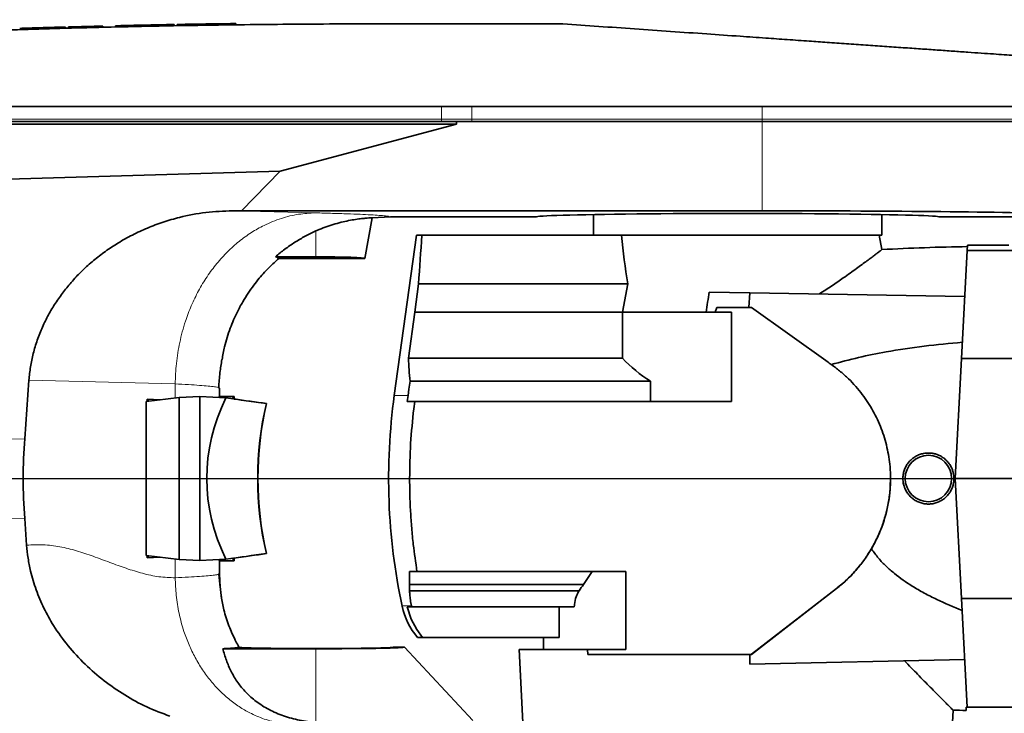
# Model space of a CAD drawing. Header units: millimetres. Extents: x 0 to 14900, y 0 to 10500.
# Tile 41 of 46: x 12458 to 12861, y 6148 to 6431. Entities that reach past the tile are written whole.
import ezdxf

# ---------------------------------------------------------------- set-up
doc = ezdxf.new("R2010")
doc.units = ezdxf.units.MM
doc.header["$LTSCALE"] = 25
doc.layers.add('THICK_LINE', color=7, linetype='Continuous')
doc.styles.add('SLDTEXTSTYLE0', font='TXT', dxfattribs={"width": 0.605})
doc.dimstyles.new('SLDDIMSTYLE1', dxfattribs={"dimtxt": 87.5, "dimasz": 87.5, "dimexe": 0, "dimexo": 0.0625, "dimgap": 21.875, "dimtad": 1, "dimdec": 4, "dimlfac": 25, "dimzin": 12, "dimdsep": 46, "dimtxsty": 'SLDTEXTSTYLE0', "dimsah": 1, "dimcen": 0.09, "dimadec": 1, "dimazin": 3, "dimtfac": 1, "dimtofl": 0, "dimtmove": 0, "dimatfit": 3, "dimfxl": 1, "dimfrac": 2, "dimtolj": 1, "dimtzin": 12, "dimarcsym": 0})
doc.dimstyles.new('SLDDIMSTYLE2', dxfattribs={"dimtxt": 87.5, "dimasz": 87.5, "dimexe": 0, "dimexo": 0.0625, "dimgap": 21.875, "dimtad": 1, "dimdec": 1, "dimrnd": 1e-09, "dimzin": 12, "dimdsep": 46, "dimtxsty": 'SLDTEXTSTYLE0', "dimsah": 1, "dimcen": 0, "dimadec": 0, "dimazin": 3, "dimtfac": 1, "dimtofl": 0, "dimtmove": 0, "dimatfit": 3, "dimfxl": 1, "dimfrac": 2, "dimtolj": 1, "dimtzin": 12, "dimarcsym": 0})

# ---------------------------------------------------------------- blocks, each defined once
blk = doc.blocks.new('_D_6')
at = {"layer": 'THICK_LINE'}
for p, q in [((13956.03, 6243.72), (14267.68, 6243.72)), ((7967.86, 5719.82), (7660.95, 5665.71))]:
    blk.add_line(p, q, dxfattribs=at)
blk.add_arc((10939.03, 6243.72), 3291.15, 190, 0, dxfattribs=at)
for points in [[(14230.18, 6243.72), (14216.52, 6156.4), (14241.52, 6156.06)], [(7697.88, 5672.22), (7701.93, 5583.92), (7726.49, 5588.59)]]:
    blk.add_solid(points, dxfattribs=at)
at = {"layer": 'THICK_LINE', "insert": (11092.19, 3066.62), "char_height": 87.5, "attachment_point": 1, "rotation": 5, "style": 'SLDTEXTSTYLE0'}
blk.add_mtext('170°', dxfattribs=at)
blk = doc.blocks.new('_D_7')
at = {"layer": 'THICK_LINE'}
for p, q in [((7967.86, 6767.62), (7660.95, 6821.74)), ((13956.03, 6243.72), (14267.68, 6243.72))]:
    blk.add_line(p, q, dxfattribs=at)
blk.add_arc((10939.03, 6243.72), 3291.15, 0, 170, dxfattribs=at)
for points in [[(7697.88, 6815.22), (7726.49, 6898.85), (7701.93, 6903.52)], [(14230.18, 6243.72), (14241.52, 6331.38), (14216.52, 6331.05)]]:
    blk.add_solid(points, dxfattribs=at)
at = {"layer": 'THICK_LINE', "insert": (11111.85, 9645.55), "char_height": 87.5, "attachment_point": 1, "rotation": 355, "style": 'SLDTEXTSTYLE0'}
blk.add_mtext('170°', dxfattribs=at)
blk = doc.blocks.new('_D_8')
at = {"layer": 'THICK_LINE'}
blk.add_line((13021.67, 8356.94), (10939.03, 6243.72), dxfattribs=at)
blk.add_solid([(13021.67, 8356.94), (12951.35, 8303.4), (12969.15, 8285.85)], dxfattribs=at)
at = {"layer": 'THICK_LINE', "insert": (11774.71, 7252.26), "char_height": 87.5, "attachment_point": 1, "rotation": 45.4176, "style": 'SLDTEXTSTYLE0'}
blk.add_mtext('R2967', dxfattribs=at)

msp = doc.modelspace()

# ---------------------------------------------------------------- linework, layer by layer
at = {"color": 7, "linetype": 'Continuous', "lineweight": 35}
for p, q in [((12460.4887825, 6427.9657552), (12460.4887825, 6427.4657552)), ((12461.4164299, 6427.9947231), (12462.0261234, 6428.0136118)), ((12461.4164299, 6427.9947231), (12461.4164299, 6427.4947231)), ((12462.0261234, 6428.0147566), (12462.0261234, 6427.5170888)), ((12476.5611234, 6428.4411579), (12472.6281234, 6428.3300202)), ((12476.5611234, 6428.4411579), (12476.5611234, 6427.9411579)), ((12477.8151234, 6428.4758853), (12477.8151234, 6427.9758853)), ((12491.7801234, 6428.8394959), (12491.7801234, 6428.3394959)), ((12497.0241234, 6428.9650758), (12497.0241234, 6428.4650758)), ((12505.6114571, 6429.1577991), (12506.0497897, 6429.1672062)), ((12505.6114571, 6429.1577991), (12505.6114571, 6428.6577991)), ((12506.0497897, 6429.1672062), (12506.0497897, 6428.6672062)), ((12514.6371234, 6429.3430686), (12514.6371234, 6428.8430686)), ((12521.0211234, 6429.4634135), (12521.0211234, 6428.9634135)), ((12522.2751234, 6429.4860111), (12522.2751234, 6428.9860111)), ((12528.6591234, 6429.5957506), (12528.6591234, 6429.0957506)), ((12537.2464571, 6429.7293849), (12537.6847897, 6429.735776)), ((12537.2464571, 6429.7293849), (12537.2464571, 6429.2293849)), ((12537.6847897, 6429.735776), (12537.6847897, 6429.235776)), ((12546.2721234, 6429.8525558), (12546.2721234, 6429.3525558)), ((12680.0250435, 6429.7214609), (12604.5283748, 6429.7214609)), ((12630.3421075, 6389.7214609), (12310.4865204, 6389.7214609)), ((12310.4865204, 6388.7214609), (12636.5283748, 6388.7214609)), ((12636.5283748, 6388.7214609), (12564.4192251, 6369.5140921)), ((12636.5283748, 6389.7214609), (12630.3421075, 6389.7214609)), ((12636.5283748, 6389.7214609), (12636.5283748, 6388.7214609)), ((12642.7629212, 6389.7214609), (12636.5283748, 6389.7214609)), ((12761.5283748, 6389.7214609), (12642.7629212, 6389.7214609)), ((12906.5283748, 6389.7214609), (12761.5283748, 6389.7214609)), ((12564.4192251, 6369.5140921), (12308.9386475, 6361.9967701)), ((12564.4192251, 6369.5140921), (12548.5096387, 6353.2524453)), ((12548.5096387, 6353.2524453), (12544.9590228, 6353.2453536)), ((12761.5283748, 6353.2524453), (12548.5096387, 6353.2524453)), ((12692.5283748, 6351.7280068), (12692.5283748, 6343.2214609)), ((12810.5283748, 6343.2214609), (12810.5283748, 6351.7280068)), ((12599.0283748, 6333.7214609), (12601.9535665, 6350.3110476)), ((12601.9535674, 6350.3110473), (12609.5218176, 6350.7214609)), ((12609.5218176, 6350.7214609), (12669.0283748, 6350.7214609)), ((12834.0283748, 6350.7214609), (12906.5283748, 6350.7214609)), ((12620.0727074, 6343.2214609), (12611.0511016, 6277.7212752)), ((12622.3733952, 6343.2214609), (12620.0727074, 6343.2214609)), ((12702.6596857, 6343.2214609), (12622.3733952, 6343.2214609)), ((12810.5283748, 6343.2214609), (12702.6596857, 6343.2214609)), ((12810.4732996, 6337.3625258), (12809.4402113, 6343.2214609)), ((12845.5333177, 6339.2214609), (12845.4208655, 6337.0757454)), ((12862.4925398, 6339.2214609), (12845.5333177, 6339.2214609)), ((12845.4208655, 6337.0757454), (12843.1039532, 6292.8664257)), ((12875.5283748, 6337.0757454), (12845.4208655, 6337.0757454)), ((12579.0283748, 6334.4242034), (12562.3982733, 6334.4242034)), ((12563.7988626, 6333.7214609), (12599.0283748, 6333.7214609)), ((12619.4796027, 6311.7214609), (12621.0033113, 6323.3883653)), ((12621.0033113, 6323.3883653), (12706.6239547, 6323.3883653)), ((12704.393457, 6311.7214609), (12706.6239547, 6323.3883653)), ((12739.8560191, 6320.0124779), (12756.5283748, 6319.7214609)), ((12756.099085, 6313.7220007), (12756.5283748, 6319.7214609)), ((12844.4309544, 6318.1871156), (12756.5283748, 6319.7214609)), ((12616.8552506, 6292.9582773), (12619.4796027, 6311.7214609)), ((12619.4796027, 6311.7214609), (12704.393457, 6311.7214609)), ((12704.393457, 6292.9582773), (12704.393457, 6311.7214609)), ((12738.5732521, 6311.7214609), (12704.393457, 6311.7214609)), ((12738.5732521, 6311.7214609), (12742.2469636, 6311.7214609)), ((12742.9400242, 6313.7288827), (12742.2469636, 6311.7214609)), ((12749.0283748, 6311.7214609), (12742.2469636, 6311.7214609)), ((12742.9400242, 6313.7288827), (12756.099085, 6313.7220007)), ((12749.0283748, 6311.7214609), (12749.0283748, 6275.2214794)), ((12757.1680743, 6313.7245336), (12756.099085, 6313.7220007)), ((12788.5447336, 6291.2613008), (12757.1680743, 6313.7245336)), ((12616.8552506, 6292.9582773), (12704.393457, 6292.9582773)), ((12843.1039532, 6292.8664257), (12840.5283748, 6243.7214609)), ((12875.5283748, 6292.8664257), (12843.1039532, 6292.8664257)), ((12790.2072411, 6290.0727166), (12789.8127502, 6290.3551674)), ((12461.605646, 6283.9044712), (12459.8690654, 6260.0189246)), ((12617.492916, 6283.494154), (12715.8674652, 6283.494154)), ((12715.8674652, 6283.494154), (12715.8674652, 6275.2214794)), ((12539.5283748, 6280.7107979), (12539.1536169, 6280.9160927)), ((12539.5283748, 6277.3314609), (12539.5283748, 6280.7107979)), ((12522.998277, 6276.8083328), (12509.5368792, 6275.2233399)), ((12509.5368792, 6243.7214609), (12509.5368792, 6275.2233399)), ((12510.0261916, 6276.149823), (12515.2812823, 6275.8997064)), ((12510.0261916, 6275.2809533), (12510.0261916, 6276.149823)), ((12510.0261916, 6276.149823), (12510.6461707, 6275.3539519)), ((12531.5283748, 6277.2877283), (12522.998277, 6276.8083328)), ((12522.998277, 6210.6345889), (12522.998277, 6276.8083328)), ((12531.5283748, 6277.2877283), (12531.5283748, 6210.1551935)), ((12542.189714, 6276.6885561), (12531.5283748, 6277.2877283)), ((12539.5283748, 6277.3314609), (12545.5283748, 6277.3314609)), ((12545.5283748, 6276.2326044), (12545.5283748, 6277.3314609)), ((12616.3412508, 6275.2214794), (12616.6792697, 6277.7214567)), ((12616.3412508, 6275.2214794), (12619.3901995, 6275.2214794)), ((12619.0144571, 6272.2214794), (12619.3901995, 6275.2214794)), ((12749.0283748, 6275.2214794), (12619.3901995, 6275.2214794)), ((12558.7445647, 6274.4296415), (12558.7971297, 6274.4303076)), ((12509.5368792, 6212.2195818), (12509.5368792, 6243.7214609)), ((12840.5283748, 6243.7214609), (12875.5283748, 6243.7214609)), ((12840.5283748, 6243.7214609), (12843.1039532, 6194.5764961)), ((12459.8690654, 6227.4239971), (12460.6657784, 6216.4657237)), ((12806.2390874, 6214.960358), (12806.8067609, 6215.9532269)), ((12522.998277, 6210.6345889), (12509.5368792, 6212.2195818)), ((12510.0261916, 6211.2930987), (12510.0261916, 6212.1619684)), ((12510.0261916, 6211.2930987), (12510.6461707, 6212.0889699)), ((12510.0261916, 6211.2930987), (12515.2812823, 6211.5432153)), ((12531.5283748, 6210.1551935), (12522.998277, 6210.6345889)), ((12542.189714, 6210.7543657), (12531.5283748, 6210.1551935)), ((12545.5283748, 6210.1114609), (12545.5283748, 6211.2103173)), ((12558.7445647, 6213.0132803), (12558.7971297, 6213.0126141)), ((12539.5283748, 6204.7306005), (12539.5283748, 6210.1114609)), ((12539.5283748, 6210.1114609), (12545.5283748, 6210.1114609)), ((12539.1544645, 6204.5378189), (12539.5283748, 6204.7306005)), ((12540.4177272, 6194.6884409), (12539.2419119, 6204.5223296)), ((12539.8786383, 6199.197091), (12539.2419119, 6204.5223296)), ((12539.5275187, 6204.7306005), (12539.8786383, 6199.197091)), ((12617.3261802, 6205.7214609), (12617.3261803, 6200.3881275)), ((12617.3261802, 6205.7214609), (12620.3358124, 6205.7214609)), ((12705.7545363, 6205.7214609), (12620.3358124, 6205.7214609)), ((12692.0367787, 6205.7214609), (12688.4964164, 6200.3881275)), ((12705.7545363, 6173.7214609), (12705.7545363, 6205.7214609)), ((12617.3261803, 6200.3881275), (12617.3261733, 6197.7310419)), ((12688.4964164, 6200.3881275), (12617.3261803, 6200.3881275)), ((12757.2140273, 6171.8161736), (12791.9684621, 6198.7736701)), ((12757.2140273, 6171.7238057), (12791.9684621, 6198.6877621)), ((12540.4197605, 6194.6714358), (12540.3208949, 6195.4982949)), ((12686.6409951, 6197.7310419), (12617.3261733, 6197.7310419)), ((12875.5283748, 6194.5764961), (12843.1039532, 6194.5764961)), ((12843.1039532, 6194.5764961), (12845.4285021, 6150.2214609)), ((12617.0453929, 6191.2214794), (12616.3430128, 6191.2214794)), ((12617.9690435, 6186.2214794), (12616.3430128, 6191.2214794)), ((12617.6832167, 6191.2214794), (12617.0453929, 6191.2214794)), ((12617.6832167, 6191.2214794), (12618.1197134, 6191.2214794)), ((12617.7190663, 6193.3985811), (12618.0467647, 6191.5700521)), ((12618.1197134, 6191.2214794), (12618.0467647, 6191.5700521)), ((12684.6713315, 6191.2214794), (12618.1197134, 6191.2214794)), ((12678.5352244, 6191.2214794), (12678.5352244, 6178.7214609)), ((12617.9690435, 6186.2214794), (12620.2103336, 6181.9948794)), ((12622.6472056, 6178.7214609), (12620.2103336, 6181.9948794)), ((12620.5549748, 6178.7214609), (12622.6472056, 6178.7214609)), ((12678.5352244, 6178.7214609), (12622.6472056, 6178.7214609)), ((12672.0283748, 6178.7214609), (12672.0283748, 6173.7214609)), ((12547.1723951, 6175.4160381), (12547.2588742, 6175.208393)), ((12547.2811264, 6175.1596171), (12547.5100244, 6174.6699735)), ((12615.187892, 6174.7214609), (12610.6982478, 6174.7214609)), ((12643.1633446, 6144.7214609), (12615.187892, 6174.7214609)), ((12540.9046819, 6174.0798506), (12579.0283748, 6174.0798506)), ((12662.1133647, 6173.7214609), (12663.6739299, 6143.9441028)), ((12662.1133647, 6173.7214609), (12690.1277371, 6173.7214609)), ((12690.278565, 6171.7464658), (12690.1277371, 6173.7214609)), ((12690.1277371, 6173.7214609), (12705.7545363, 6173.7214609)), ((12690.278565, 6171.7464658), (12757.2140273, 6171.8161736)), ((12756.5283748, 6171.7280462), (12756.5283748, 6171.7226458)), ((12756.5283748, 6171.7226458), (12757.2140273, 6171.7238057)), ((12756.5283748, 6171.7226458), (12756.5283748, 6167.7214609)), ((12757.2140273, 6171.7238057), (12757.2140273, 6171.8161736)), ((12844.4068522, 6169.7157025), (12756.5283748, 6167.7214609)), ((12845.0283748, 6150.2214609), (12845.4285021, 6150.2214609)), ((12845.0283748, 6148.838274), (12845.0283748, 6150.2214609)), ((12845.4285021, 6150.2214609), (12875.5283748, 6150.2214609)), ((12839.3828196, 6143.9441028), (12839.648248, 6149.0087783))]:
    msp.add_line(p, q, dxfattribs=at)
at = {"color": 8, "linetype": 'Continuous', "lineweight": 18}
for p, q in [((12472.6281234, 6428.3300202), (12472.6281234, 6427.8300202)), ((12630.368887, 6395.8954802), (12630.3464449, 6390.7214609)), ((12642.7629212, 6395.8857899), (12642.7629212, 6390.7214609)), ((12761.5283748, 6395.8800116), (12761.5283748, 6390.7214609)), ((12630.3464449, 6390.7214609), (12310.4908578, 6390.7214609)), ((12630.3464449, 6390.7214609), (12630.3421075, 6389.7214609)), ((12642.7629212, 6390.7214609), (12630.3464449, 6390.7214609)), ((12642.7629212, 6390.7214609), (12642.7629212, 6389.7214609)), ((12761.5283748, 6390.7214609), (12642.7629212, 6390.7214609)), ((12906.493454, 6390.7214609), (12761.5283748, 6390.7214609)), ((12761.5283748, 6390.7214609), (12761.5283748, 6389.7214609)), ((12761.5283748, 6389.7214609), (12761.5283748, 6353.2524453)), ((12544.9590228, 6353.2453536), (12578.7842223, 6352.4021449)), ((12579.0283748, 6345.0078186), (12579.0283748, 6334.4242034)), ((12521.4435792, 6282.4128063), (12461.605646, 6283.9044712)), ((12521.4435792, 6282.4128063), (12521.4435792, 6276.6252772)), ((12459.8690654, 6260.0189246), (12204.4089953, 6256.7745101)), ((12459.8690654, 6227.4239971), (12220.1616335, 6230.4683487)), ((12806.8067609, 6215.9532269), (12806.8067609, 6216.0408691)), ((12521.4435792, 6210.8176445), (12521.4435792, 6203.1287103)), ((12791.9684621, 6198.6877621), (12791.9684621, 6198.7736701)), ((12579.0283748, 6174.0798506), (12579.0283748, 6143.8550756))]:
    msp.add_line(p, q, dxfattribs=at)
at = {"color": 7, "linetype": 'Continuous', "lineweight": 35, "flags": 128}
for points in [[(12630.368887, 6395.8954802), (12469.6530888, 6395.9312858), (12310.5136344, 6395.972611)], [(12761.5283748, 6395.8800116), (12702.1456481, 6395.8846693), (12642.7629212, 6395.8857899)], [(12789.8127502, 6290.3551674), (12789.3759938, 6290.6672835), (12788.9603653, 6290.9642943), (12788.5447336, 6291.2613008)], [(12617.492916, 6283.494154), (12617.0316261, 6280.2214794), (12616.6792697, 6277.7214567)]]:
    msp.add_lwpolyline(points, dxfattribs=at)
at = {"color": 7, "linetype": 'Continuous', "lineweight": 35}
msp.add_circle((12829.5283748, 6243.7214609), 9.5, dxfattribs=at)
for centre, radius, start, end in [((12604.5283748, 1830.2214609), 4600, 91.6431225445, 91.7943934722), ((12604.5283748, 1830.2214609), 4600, 91.4044882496, 91.578489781), ((12604.5283748, 1830.2214609), 4600, 91.2321649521, 91.3391523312), ((12604.5283748, 1830.2214609), 4600, 91.1197211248, 91.2267039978), ((12604.5283748, 1830.2214609), 4600, 91.0401904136, 91.1197211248), ((12604.5283748, 1830.2214609), 4600, 90.9450402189, 91.02456855), ((12604.5283748, 1830.2214609), 4600, 90.8380668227, 90.9450402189), ((12604.5283748, 1830.2214609), 4600, 90.7256362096, 90.8326065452), ((12859.5283748, 5438.7214609), 900, 90.8929961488, 93.127127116), ((12858.7283359, 6243.7214567), 250, 172.183210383, 192.047161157), ((12642.7636261, 6197.6388139), 29.1734543, 192.08609612, 220.424392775), ((12859.5283748, 7048.7214609), 900, 268.7294345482, 269.0768613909)]:
    msp.add_arc(centre, radius, start, end, dxfattribs=at)
for centre, major_axis, ratio, start_param, end_param in [((12751.5283748, 6350.7214609), (82.5, 0), 0.0174550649, 0, 3.1415926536), ((12761.5283748, 6350.7214609), (145, 0), 0.0174550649, 0.5757843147, 1.5707963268), ((12858.7283748, 6241.9567124), (0, 567.3562363), 0.4233886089, 1.3913495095, 1.4267706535), ((12751.5283748, 6370.1878067), (0, 119.3924469), 0.4088243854, 1.7986252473, 1.9735790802), ((12579.0283748, 6333.7257615), (20.0003792, 0), 0.0349214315, 6.2770277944, 7.853981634), ((12724.9382727, 6376.3887465), (32.3291991, 244.9217031), 0.0919466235, 4.4573446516, 4.492279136), ((12858.7283748, 6303.0558662), (242.1043341, 0), 0.954556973, 3.1852997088, 3.2263392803), ((12751.5283748, 6333.1808014), (63.4661364, 0), 0.9464123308, 3.8753279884, 4.115721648), ((12674.3735841, 6243.7214609), (140.0110629, 0), 0.7142292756, 2.8056376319, 3.4775476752), ((12439.5283748, 6277.3314609), (100, 0), 0.0699268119, 6.214477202, 6.2831853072), ((12868.4725023, 6243.7214609), (764.2499116, -99.4660615), 0.0135034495, 4.2730497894, 4.2968726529), ((12439.5283748, 6277.3314609), (106, 0), 0.0699268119, 6.1514692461, 6.2831853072), ((12868.5249101, 6243.7214609), (764.2499116, -99.4660615), 0.0135034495, 4.2777995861, 4.2968726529), ((12628.370121, 6243.7214609), (0, 100), 0.7316044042, 1.2586641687, 1.8829284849), ((12628.4225288, 6243.7214609), (0, 100), 0.7316044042, 1.2586641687, 1.8829284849), ((12570.4771254, 6243.7214609), (0, 158.3023444), 0.7024465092, 1.4676620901, 1.6739305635), ((12439.5283748, 6210.1114609), (100, 0), 0.0699268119, 0, 0.0687081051), ((12868.4725023, 6243.7214609), (764.2499116, 99.4660615), 0.0135034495, 1.9863126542, 2.0101355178), ((12439.5283748, 6210.1114609), (106, 0), 0.0699268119, 0, 0.131716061), ((12868.5249101, 6243.7214609), (764.2499116, 99.4660615), 0.0135034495, 1.9863126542, 2.0053857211), ((12751.5283748, 6149.197434), (0, 84.0003388), 0.9464247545, 0.9154793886, 0.9547917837), ((12579.0283748, 6174.7240464), (31.6702194, 0), 0.0174552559, 3.2395637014, 6.2785082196), ((12579.0283748, 6174.7111846), (36.1643083, 0), 0.0174573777, 4.7123889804, 6.2994631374), ((12751.5332501, 6172.0453942), (89.3271695, 0.0930282), 0.003616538, 3.9567734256, 4.7683338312)]:
    msp.add_ellipse(centre, major_axis=major_axis, ratio=ratio, start_param=start_param, end_param=end_param, dxfattribs=at)
for points, knots in [([(12604.5283748, 6429.7214609), (12597.8486609, 6429.7130957), (12584.8395731, 6429.6968043), (12565.8518044, 6429.5703106), (12547.9156484, 6429.3842884), (12531.0312502, 6429.1439168), (12515.2835878, 6428.8640295), (12500.6602401, 6428.5557646), (12487.1487288, 6428.2297474), (12474.6516484, 6427.8928388), (12462.7191594, 6427.5400127), (12451.4496241, 6427.1782064), (12440.9413634, 6426.8152976), (12431.7421956, 6426.477856), (12423.8518699, 6426.1737372), (12417.2701503, 6425.909679), (12412.5246817, 6425.7131608), (12409.3159488, 6425.5776048), (12407.3997836, 6425.4957454), (12406.1063634, 6425.4400153), (12405.401267, 6425.4094878), (12405.1323189, 6425.3978225), (12405.0219762, 6425.3930329), (12404.9749732, 6425.3909921), (12404.9545915, 6425.390107), (12404.9456816, 6425.3897201), (12404.9417725, 6425.3895503), (12404.9398948, 6425.3894687), (12400.8288227, 6425.2109255), (12392.831686, 6424.8528607), (12381.172801, 6424.300347), (12370.1848846, 6423.7524865), (12359.9576627, 6423.2187782), (12351.4486143, 6422.7564403), (12344.1646887, 6422.348572), (12337.522887, 6421.9676092), (12330.7267122, 6421.5673314), (12324.0509008, 6421.1641118), (12317.7860226, 6420.7770926), (12311.5975245, 6420.3863495), (12304.8679111, 6419.9524002), (12297.6661793, 6419.4769437), (12290.1575326, 6418.9685592), (12283.068959, 6418.4772294), (12276.4818246, 6418.0107702), (12270.4680981, 6417.5765847), (12265.1030791, 6417.1825083), (12260.4486341, 6416.8355042), (12256.5517865, 6416.541313), (12253.4734813, 6416.3065562), (12251.2117354, 6416.1327326), (12249.9246932, 6416.0333228), (12249.3907955, 6415.9919909), (12249.5382278, 6416.0033963), (12249.5431055, 6416.0037737)], [0, 0, 0, 0, 0.0501984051, 0.0977639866, 0.1426967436, 0.1849966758, 0.2246637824, 0.2610598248, 0.2949162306, 0.3262329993, 0.3550101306, 0.3846286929, 0.4109677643, 0.4340273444, 0.4538074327, 0.4703080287, 0.4835291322, 0.4895004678, 0.4944433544, 0.4979423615, 0.4992296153, 0.4997471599, 0.4999654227, 0.5000596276, 0.5001007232, 0.5001187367, 0.5001266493, 0.5001301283, 0.5001328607, 0.5310507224, 0.5602892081, 0.5878483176, 0.6137280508, 0.6372519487, 0.6518884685, 0.668553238, 0.6872462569, 0.7030556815, 0.718797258, 0.7344815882, 0.7501623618, 0.7708556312, 0.7916787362, 0.8124468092, 0.8331311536, 0.8539409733, 0.8747297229, 0.8954134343, 0.9161867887, 0.9370097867, 0.9576884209, 0.9784569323, 0.9992872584, 1, 1, 1, 1]), ([(12457.8592201, 6427.8826226), (12457.8546924, 6427.8824784), (12457.8466058, 6427.8822208), (12458.0876759, 6427.8899083), (12458.485942, 6427.9025784), (12459.2048389, 6427.9254131), (12460.0586441, 6427.95224), (12460.4887825, 6427.9657552)], [0, 0, 0, 0, 0.1828491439, 0.3265715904, 0.4726531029, 0.7343279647, 1, 1, 1, 1]), ([(12462.0615023, 6428.0147566), (12462.0564935, 6428.0146015), (12462.0472713, 6428.0143159), (12462.1979287, 6428.018983), (12462.4625901, 6428.0271713), (12462.8796566, 6428.0400475), (12463.4295763, 6428.0569512), (12464.067618, 6428.0765011), (12464.830913, 6428.099768), (12465.6999937, 6428.1260746), (12466.4039366, 6428.1472776), (12467.1494876, 6428.1696156), (12467.9298597, 6428.1928677), (12468.7521902, 6428.2172276), (12469.801172, 6428.2481039), (12471.0963726, 6428.2859323), (12472.1153326, 6428.3152607), (12472.6281234, 6428.3300202)], [0, 0, 0, 0, 0.0639039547, 0.1176600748, 0.1722985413, 0.2785014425, 0.3322619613, 0.3869045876, 0.4930439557, 0.5469174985, 0.6015767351, 0.6545332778, 0.7078598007, 0.761759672, 0.8164457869, 0.9076264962, 1, 1, 1, 1]), ([(12680.0250435, 6429.7214609), (12689.7883834, 6429.0387416), (12709.3234101, 6427.6727195), (12733.5511066, 6425.9785539), (12751.4602858, 6424.7262221), (12762.3918922, 6423.9618097), (12771.8312178, 6423.3017478), (12780.2440037, 6422.7134685), (12788.3341176, 6422.1477526), (12796.0549732, 6421.6078578), (12803.9208815, 6421.0578199), (12811.6833448, 6420.5150156), (12819.1854111, 6419.99042), (12826.3721306, 6419.4878756), (12833.1796873, 6419.0118449), (12839.6641421, 6418.5584076), (12845.6872673, 6418.1372297), (12851.2146084, 6417.7507204), (12856.1940728, 6417.4025223), (12860.6636005, 6417.0899825), (12864.6242281, 6416.8130284), (12867.990081, 6416.577665), (12870.5149098, 6416.4011118), (12872.271803, 6416.2782579), (12873.3359394, 6416.2038462), (12873.8286992, 6416.1693891), (12873.730872, 6416.1762298), (12873.7112905, 6416.1775991)], [0, 0, 0, 0, 0.1206131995, 0.241329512, 0.2969226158, 0.3393726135, 0.3750426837, 0.4110408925, 0.4403116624, 0.4724215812, 0.5047588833, 0.5373561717, 0.5704884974, 0.6026041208, 0.6349435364, 0.667519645, 0.7006450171, 0.7327478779, 0.765138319, 0.7977639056, 0.8309354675, 0.865789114, 0.9009409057, 0.9303551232, 0.959950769, 0.9919835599, 1, 1, 1, 1]), ([(12642.7629212, 6395.8857899), (12640.6952519, 6395.8864869), (12636.5518683, 6395.8878837), (12632.4325468, 6395.8929448), (12630.368887, 6395.8954802)], [0, 0, 0, 0, 0.4990291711, 1, 1, 1, 1]), ([(12906.206347, 6395.8862905), (12906.1952445, 6395.886151), (12906.1692813, 6395.8858248), (12904.9278453, 6395.8862166), (12902.695988, 6395.8864392), (12899.3972029, 6395.8838904), (12895.4060057, 6395.8856943), (12890.9692187, 6395.8832023), (12886.3321443, 6395.8824165), (12881.0845025, 6395.8836275), (12875.244887, 6395.8813951), (12868.3818526, 6395.8804316), (12860.39601, 6395.8816697), (12851.1745518, 6395.8787169), (12841.2139666, 6395.8802175), (12830.701619, 6395.8787448), (12819.7355515, 6395.8786923), (12808.4156601, 6395.8791926), (12796.6390017, 6395.8783658), (12784.8155777, 6395.8797933), (12773.0645064, 6395.8792162), (12765.3818724, 6395.8797459), (12761.5283748, 6395.8800116)], [0, 0, 0, 0, 0.0395464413, 0.0924794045, 0.1457826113, 0.1996592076, 0.2543213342, 0.2965292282, 0.3391758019, 0.3820151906, 0.4254630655, 0.469114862, 0.5220465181, 0.5753483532, 0.6292235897, 0.6838842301, 0.7368168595, 0.7901197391, 0.8439960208, 0.898657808, 0.9491682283, 1, 1, 1, 1]), ([(12461.605646, 6283.9044712), (12461.7863631, 6285.7381757), (12462.1492063, 6289.4198808), (12463.3166149, 6294.9123157), (12464.9428741, 6300.3623765), (12467.0385847, 6305.6476411), (12469.5414805, 6310.7092292), (12472.4162769, 6315.5282393), (12475.6830549, 6320.1568607), (12479.3737883, 6324.6306132), (12483.4788585, 6328.9072758), (12487.9954339, 6332.957582), (12492.8422066, 6336.6992963), (12498.1446909, 6340.2106343), (12503.8819527, 6343.4237391), (12510.0685419, 6346.2911661), (12516.5152463, 6348.7057739), (12524.4506111, 6350.9920451), (12533.9523356, 6352.8326408), (12541.2721857, 6353.1071099), (12544.9590228, 6353.2453536)], [0, 0, 0, 0, 0.0466269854, 0.09361749, 0.1417177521, 0.1901828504, 0.2369484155, 0.2840128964, 0.331513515, 0.3795926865, 0.430010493, 0.4807222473, 0.5323082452, 0.584175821, 0.64090718, 0.6979805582, 0.7560936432, 0.814551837, 0.9065941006, 1, 1, 1, 1]), ([(12601.9535664, 6350.3110472), (12601.9211656, 6350.3257346), (12601.8563645, 6350.3551091), (12601.2452045, 6350.3534423), (12600.1004026, 6350.2956352), (12598.2819784, 6350.1345805), (12595.9396617, 6349.8445582), (12593.2018598, 6349.3988059), (12590.1470551, 6348.7601552), (12586.933797, 6347.928385), (12583.6385781, 6346.8751177), (12580.9934324, 6345.8715018), (12579.4787069, 6345.2057489), (12579.0283748, 6345.0078186)], [0, 0, 0, 0, 0.0788199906, 0.1576385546, 0.2613875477, 0.3651225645, 0.4674165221, 0.5696906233, 0.6684733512, 0.7672527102, 0.8632903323, 0.9593558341, 1, 1, 1, 1]), ([(12579.0283748, 6345.0078186), (12577.5554936, 6344.3102985), (12574.6020451, 6342.9116183), (12570.3586631, 6340.4017953), (12566.2467376, 6337.6095613), (12563.6834405, 6335.4879309), (12562.3982733, 6334.4242034)], [0, 0, 0, 0, 0.2466733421, 0.4946339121, 0.7466232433, 1, 1, 1, 1]), ([(12810.4333451, 6337.3554734), (12810.4433891, 6337.3631987), (12810.4846627, 6337.3949439), (12810.210294, 6337.1838859), (12809.6180786, 6336.7292642), (12808.7129179, 6336.0368531), (12807.561826, 6335.1605957), (12806.1344554, 6334.0809328), (12804.4158565, 6332.7915457), (12802.4050736, 6331.2983406), (12800.0996, 6329.6084602), (12797.5417905, 6327.76223), (12794.2542169, 6325.4371392), (12790.1409391, 6322.5949459), (12786.6760188, 6320.3504554), (12784.9394425, 6319.2255438)], [0, 0, 0, 0, 0.0242702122, 0.0997326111, 0.1758120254, 0.2455820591, 0.3157999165, 0.3866693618, 0.4583976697, 0.5337661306, 0.6095506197, 0.6865327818, 0.7638851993, 0.8816621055, 1, 1, 1, 1]), ([(12540.6243797, 6292.3830957), (12540.915904, 6294.1442269), (12541.6392411, 6298.5139876), (12543.7797374, 6305.0831815), (12546.3985977, 6311.1699489), (12548.9699219, 6315.9213833), (12551.2252, 6319.5336072), (12553.5061113, 6322.7486386), (12555.7524092, 6325.579997), (12557.9162556, 6328.0421843), (12560.5271712, 6330.7800071), (12562.5272328, 6332.5781863), (12563.7988623, 6333.7214599)], [0, 0, 0, 0, 0.1106113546, 0.2744515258, 0.4267933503, 0.521139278, 0.609227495, 0.6907540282, 0.7654903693, 0.8332737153, 0.8939962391, 1, 1, 1, 1]), ([(12562.3982733, 6334.4242034), (12562.8351644, 6334.3079624), (12563.7118364, 6334.0747116), (12563.7697709, 6333.8394696), (12563.7988337, 6333.7214609)], [0, 0, 0, 0, 0.4983518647, 1, 1, 1, 1]), ([(12789.8127502, 6290.3551674), (12793.510866, 6291.3520706), (12800.9180116, 6293.3488192), (12813.5897202, 6295.8553835), (12827.7635951, 6298.0358752), (12838.2159118, 6298.9808108), (12843.4491893, 6299.4539222)], [0, 0, 0, 0, 0.21106372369, 0.42275034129, 0.71098200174, 1, 1, 1, 1]), ([(12539.2418299, 6280.932124), (12539.3729885, 6282.9694052), (12539.6191587, 6286.7931589), (12540.2446643, 6290.6142039), (12540.536903, 6292.3994108)], [0, 0, 0, 0, 0.5327961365, 1, 1, 1, 1]), ([(12806.8067609, 6215.9532269), (12807.3198327, 6216.9106997), (12808.8645212, 6219.7933319), (12810.9755883, 6224.9379555), (12812.4746053, 6230.1772792), (12813.4418521, 6235.1918812), (12813.9973672, 6239.9215162), (12814.0761056, 6244.7147399), (12813.7465395, 6250.2653117), (12812.7592198, 6256.5544772), (12810.8016997, 6262.9540962), (12808.718428, 6267.856295), (12806.8976621, 6271.4255501), (12804.8313726, 6274.8550276), (12802.4748296, 6278.2086497), (12799.8239213, 6281.4563995), (12796.8607188, 6284.5662961), (12793.6729973, 6287.4751947), (12791.3644332, 6289.205422), (12790.2072411, 6290.0727166)], [0, 0, 0, 0, 0.0396040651, 0.1192346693, 0.1995451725, 0.2326669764, 0.2992235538, 0.3662542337, 0.3999698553, 0.4938578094, 0.589021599, 0.6372387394, 0.6857371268, 0.734640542, 0.7840752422, 0.8373556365, 0.8909190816, 0.9453220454, 1, 1, 1, 1]), ([(12619.0144571, 6272.2214794), (12618.5220547, 6267.4839761), (12617.5372498, 6258.0089696), (12617.3965448, 6248.483961), (12617.3261923, 6243.7214567)], [0, 0, 0, 0, 0.5000000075, 1, 1, 1, 1]), ([(12822.1354869, 6251.0952237), (12821.936753, 6250.8861972), (12821.5379064, 6250.466694), (12821.004005, 6249.7714899), (12820.5208456, 6249.0282808), (12819.9673055, 6247.9891342), (12819.5479498, 6246.8862389), (12819.2717509, 6245.7443511), (12819.093545, 6244.5837891), (12819.0630643, 6243.4050731), (12819.1800477, 6242.2375643), (12819.395478, 6241.084755), (12819.7559312, 6239.9637175), (12820.2514844, 6238.9018767), (12820.8356346, 6237.8849573), (12821.5467659, 6236.945244), (12822.3668416, 6236.1055277), (12823.2556385, 6235.3379789), (12824.2389668, 6234.6856005), (12825.292063, 6234.1640377), (12826.3842743, 6233.7343174), (12827.5262607, 6233.444651), (12828.6892069, 6233.3010537), (12829.8586237, 6233.2564817), (12831.0283401, 6233.3596416), (12832.169519, 6233.606547), (12833.2871661, 6233.9492374), (12834.3578786, 6234.4319403), (12835.3557949, 6235.0422167), (12836.3005218, 6235.7360606), (12837.1558094, 6236.5487494), (12837.9000966, 6237.4599456), (12838.3998235, 6238.191024), (12838.8344282, 6238.9591997), (12839.2017214, 6239.7574787), (12839.5037655, 6240.5933871), (12839.807451, 6241.7291664), (12839.9658807, 6242.8973068), (12839.9767569, 6244.0687142), (12839.8972954, 6245.1186804), (12839.6716848, 6246.3270654), (12839.30678, 6247.4354399), (12838.7861489, 6248.6047647), (12838.2193455, 6249.5594662), (12837.5041251, 6250.4796806), (12836.7116509, 6251.3389614), (12835.8113158, 6252.0968766), (12834.8255327, 6252.7342998), (12834.0957015, 6253.1225056), (12833.1787928, 6253.5237884), (12832.0543037, 6253.8860965), (12830.5476633, 6254.1537911), (12829.1900463, 6254.1861611), (12828.0209383, 6254.0664325), (12826.8687174, 6253.8483077), (12825.7493536, 6253.485599), (12824.6905237, 6252.9887614), (12824.0128917, 6252.5979279), (12823.2901691, 6252.1095021), (12822.6876744, 6251.6306546), (12822.2738768, 6251.2294141), (12822.1354869, 6251.0952237)], [0, 0, 0, 0, 0.0131827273, 0.0264569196, 0.0400195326, 0.0536818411, 0.0802448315, 0.093679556, 0.1073434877, 0.1338713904, 0.1472883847, 0.1609340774, 0.1874352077, 0.2008378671, 0.2144676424, 0.2410139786, 0.2544396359, 0.2680932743, 0.2946620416, 0.3081000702, 0.3217680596, 0.3482649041, 0.3616665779, 0.3752973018, 0.4017341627, 0.4151040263, 0.4286997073, 0.4552190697, 0.4686298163, 0.4822659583, 0.5089000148, 0.5224187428, 0.5361346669, 0.5494163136, 0.5627917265, 0.5763129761, 0.5900344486, 0.6165174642, 0.6299130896, 0.6435392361, 0.6645992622, 0.6859570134, 0.6967492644, 0.7231660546, 0.7365244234, 0.7501063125, 0.7766904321, 0.7901827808, 0.8038707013, 0.8145239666, 0.8360172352, 0.8577988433, 0.8843701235, 0.8978131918, 0.9114852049, 0.9379327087, 0.9513086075, 0.9649116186, 0.9736453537, 0.9911859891, 1, 1, 1, 1]), ([(12617.3261923, 6243.7214567), (12617.344422, 6241.4711761), (12617.3808957, 6236.9688527), (12617.6742588, 6230.2142926), (12618.1481929, 6223.4621553), (12618.937693, 6215.2813913), (12619.8002364, 6209.3835727), (12620.3358124, 6205.7214609)], [0, 0, 0, 0, 0.176918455, 0.3539754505, 0.5314503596, 0.7090651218, 1, 1, 1, 1]), ([(12806.8067609, 6216.0408691), (12807.660326, 6217.6789402), (12809.3634005, 6220.9472989), (12811.2946013, 6226.1165258), (12812.5153057, 6230.5280331), (12813.3925232, 6235.0227212), (12813.9434951, 6239.1605552), (12813.9693316, 6242.4146668), (12813.9805061, 6243.8220937)], [0, 0, 0, 0, 0.1908950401, 0.3808830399, 0.5694760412, 0.6636258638, 0.8545157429, 1, 1, 1, 1]), ([(12519.2478854, 6146.4866554), (12516.0634318, 6147.6875896), (12509.6838111, 6150.0934984), (12500.6995553, 6155.0415913), (12492.2533176, 6160.8609741), (12484.4911141, 6167.5998008), (12477.5211799, 6175.1630626), (12471.9117663, 6182.9112959), (12467.6157665, 6190.6195752), (12464.4491381, 6198.0738957), (12462.4014565, 6204.9675278), (12461.1804718, 6211.1226654), (12460.8373408, 6214.684725), (12460.6657784, 6216.4657237)], [0, 0, 0, 0, 0.1058568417, 0.2120698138, 0.3179662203, 0.4241749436, 0.5307090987, 0.6368196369, 0.7205901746, 0.8045997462, 0.8883257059, 0.9441638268, 1, 1, 1, 1]), ([(12791.9684621, 6198.7736701), (12793.4552761, 6199.9978732), (12796.4288947, 6202.4462716), (12800.354185, 6206.6427065), (12803.8891777, 6211.1462306), (12805.8310103, 6214.4039162), (12806.8067609, 6216.0408691)], [0, 0, 0, 0, 0.25194053, 0.5038794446, 0.7507045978, 1, 1, 1, 1]), ([(12791.9684621, 6198.6877621), (12793.4545174, 6199.9115023), (12796.4266247, 6202.3589799), (12800.2249353, 6206.4191696), (12803.54162, 6210.6075243), (12805.3373823, 6213.5052997), (12806.2390874, 6214.960358)], [0, 0, 0, 0, 0.2651059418, 0.5302112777, 0.7641052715, 1, 1, 1, 1]), ([(12843.3554906, 6189.7768765), (12839.8421562, 6191.2050399), (12834.5576693, 6193.3531732), (12827.7874526, 6196.8192773), (12821.9342073, 6200.2140928), (12816.7026059, 6203.8632774), (12812.2191231, 6207.7866962), (12808.9883919, 6211.1043077), (12807.1763951, 6213.6457325), (12806.2390874, 6214.960358)], [0, 0, 0, 0, 0.2493034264, 0.3749830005, 0.5006411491, 0.695246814, 0.7944982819, 0.8936982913, 1, 1, 1, 1]), ([(12540.3208949, 6195.4982949), (12540.6278512, 6193.6497244), (12541.3099328, 6189.5420514), (12543.2760648, 6183.5605155), (12545.363244, 6178.745874), (12546.772686, 6176.1517236), (12547.1724037, 6175.4160225)], [0, 0, 0, 0, 0.2632246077, 0.5849063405, 0.8822794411, 1, 1, 1, 1]), ([(12617.7190663, 6193.3985811), (12617.6044804, 6194.2095525), (12617.3783556, 6195.8099297), (12617.3434104, 6197.0964499), (12617.3261733, 6197.7310419)], [0, 0, 0, 0, 0.5067376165, 1, 1, 1, 1]), ([(12686.6409951, 6197.7310419), (12686.2004322, 6196.9815588), (12685.2982606, 6195.4467895), (12684.7736257, 6193.0037495), (12684.6905089, 6191.5556063), (12684.6713315, 6191.2214794)], [0, 0, 0, 0, 0.4233649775, 0.8669542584, 1, 1, 1, 1]), ([(12540.9046819, 6174.0798506), (12541.7193883, 6174.1211262), (12543.3526757, 6174.2038739), (12545.1877122, 6174.3320795), (12546.546629, 6174.4630755), (12547.2681614, 6174.5762644), (12547.4467468, 6174.6454567), (12547.5100244, 6174.6699735)], [0, 0, 0, 0, 0.2168567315, 0.4347448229, 0.6558474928, 0.8780574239, 1, 1, 1, 1]), ([(12547.5100244, 6174.6699735), (12547.45618, 6174.783141), (12547.34789, 6175.0107399), (12547.2170295, 6175.2980271), (12547.188863, 6175.3724976), (12547.1723951, 6175.4160381)], [0, 0, 0, 0, 0.291155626, 0.5855623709, 1, 1, 1, 1]), ([(12579.0283748, 6143.8550756), (12576.7527069, 6144.1346983), (12572.2030977, 6144.6937316), (12565.6921, 6146.5025834), (12559.6981375, 6149.0870045), (12554.509537, 6152.3521269), (12550.2679573, 6156.1470461), (12546.8841001, 6160.2780811), (12544.2609994, 6164.7130452), (12542.2518727, 6169.334706), (12541.3535547, 6172.4988079), (12540.9046819, 6174.0798506)], [0, 0, 0, 0, 0.1139645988, 0.2278427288, 0.3422862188, 0.456728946, 0.5645821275, 0.6725342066, 0.7814757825, 0.890807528, 1, 1, 1, 1]), ([(12839.5731638, 6149.0127133), (12839.5826138, 6149.0032556), (12839.6027059, 6148.9831469), (12839.1920447, 6149.3941001), (12838.5145605, 6150.0725115), (12837.4824283, 6151.1071566), (12836.1476579, 6152.447231), (12834.5035662, 6154.1011573), (12832.5581982, 6156.0631437), (12830.3250514, 6158.3225984), (12827.8394148, 6160.8471584), (12825.218116, 6163.5224516), (12822.5185523, 6166.2907449), (12820.6712431, 6168.2000155), (12819.7462113, 6169.1560743)], [0, 0, 0, 0, 0.0667797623, 0.1419849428, 0.2254192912, 0.3094121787, 0.3940816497, 0.4795429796, 0.5677160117, 0.656827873, 0.7463851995, 0.836810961, 0.9182838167, 1, 1, 1, 1])]:
    msp.add_open_spline(points, degree=3, knots=knots, dxfattribs=at)
at = {"color": 8, "linetype": 'Continuous', "lineweight": 18}
for points, knots in [([(12521.4435792, 6282.4128063), (12521.5463561, 6285.2128051), (12521.7563074, 6290.9326052), (12523.1797231, 6299.5474742), (12525.3018615, 6307.4386207), (12527.965585, 6314.4679254), (12530.9201519, 6320.5914608), (12534.4024075, 6326.3830922), (12538.3686535, 6331.7435912), (12542.7603861, 6336.5847461), (12547.5053355, 6340.8351477), (12552.5222061, 6344.4414586), (12558.2811525, 6347.6927693), (12564.746186, 6350.2830273), (12571.8041485, 6352.0204325), (12576.4902482, 6352.2766966), (12578.7842223, 6352.4021449)], [0, 0, 0, 0, 0.0768877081, 0.1570651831, 0.2400839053, 0.3038915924, 0.3686928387, 0.4341738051, 0.5, 0.5658261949, 0.6313071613, 0.6961084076, 0.7599160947, 0.8429348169, 0.9231122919, 1, 1, 1, 1]), ([(12578.7842223, 6352.4021449), (12581.156365, 6352.3401965), (12585.8932959, 6352.2164916), (12591.9528928, 6352.0196172), (12597.2089732, 6351.8153527), (12601.5688116, 6351.6037916), (12605.0409402, 6351.3871905), (12607.5423849, 6351.1672977), (12609.1449972, 6350.9451625), (12609.3960551, 6350.7961205), (12609.5218176, 6350.7214609)], [0, 0, 0, 0, 0.124767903, 0.2491489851, 0.3738624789, 0.4996219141, 0.6254507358, 0.750314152, 0.8749248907, 1, 1, 1, 1]), ([(12539.1536169, 6280.9160927), (12539.1150107, 6280.9422171), (12538.9366712, 6281.0628976), (12537.581536, 6281.278134), (12535.0809593, 6281.5618021), (12531.4950461, 6281.8454701), (12527.0387691, 6282.1291382), (12523.3086425, 6282.3182503), (12521.4435792, 6282.4128063)], [0, 0, 0, 0, 0.0523635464, 0.2418908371, 0.4314181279, 0.6209454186, 0.8104727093, 1, 1, 1, 1]), ([(12616.6792697, 6277.7214567), (12615.5530966, 6277.7214567), (12613.3007505, 6277.7214567), (12611.4228026, 6277.7214567), (12611.1786816, 6277.7214567), (12611.0572186, 6277.7214567)], [0, 0, 0, 0, 0.3344192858, 0.6688385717, 1, 1, 1, 1]), ([(12460.6657784, 6216.4657237), (12462.9307033, 6216.5634631), (12467.4675572, 6216.7592441), (12474.2912938, 6215.9650223), (12481.0981582, 6214.2337631), (12487.8980899, 6211.9375257), (12494.6541291, 6209.3981554), (12501.3710858, 6206.9244219), (12508.0517369, 6204.8458538), (12514.7415996, 6203.3317871), (12519.2152201, 6203.1962319), (12521.4435792, 6203.1287103)], [0, 0, 0, 0, 0.1106100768, 0.2215621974, 0.3334917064, 0.446380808, 0.5597832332, 0.6710475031, 0.7816334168, 0.8912292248, 1, 1, 1, 1]), ([(12521.4435792, 6203.1287103), (12523.3086417, 6203.2177042), (12527.0387666, 6203.395692), (12531.4950559, 6203.6626737), (12535.0809226, 6203.9296554), (12537.5816728, 6204.1966371), (12538.9372907, 6204.3993583), (12539.1156705, 6204.5130855), (12539.1544645, 6204.5378189)], [0, 0, 0, 0, 0.1894685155, 0.3789370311, 0.5684055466, 0.7578740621, 0.9473425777, 1, 1, 1, 1]), ([(12521.4435792, 6203.1287103), (12521.5316737, 6200.7287113), (12521.7116319, 6195.8260255), (12522.9317026, 6188.4418521), (12524.7506783, 6181.6780122), (12527.0338699, 6175.6528939), (12529.5663558, 6170.4041493), (12532.5511463, 6165.4398938), (12535.9507857, 6160.8451804), (12539.715128, 6156.695619), (12543.7822274, 6153.0524176), (12548.0824022, 6149.961294), (12553.018642, 6147.1744563), (12558.5600993, 6144.9542351), (12564.6097814, 6143.4650307), (12568.6264383, 6143.2453757), (12570.5927019, 6143.1378486)], [0, 0, 0, 0, 0.07688770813, 0.15706518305, 0.24008390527, 0.30389159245, 0.36869283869, 0.43417380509, 0.5, 0.56582619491, 0.63130716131, 0.69610840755, 0.75991609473, 0.84293481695, 0.92311229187, 1, 1, 1, 1]), ([(12614.3759413, 6191.5700521), (12614.3537244, 6191.5700521), (12614.2902796, 6191.5700521), (12615.4172057, 6191.5700521), (12617.170245, 6191.5700521), (12618.0467647, 6191.5700521)], [0, 0, 0, 0, 0.2122508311, 0.6061254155, 1, 1, 1, 1])]:
    msp.add_open_spline(points, degree=3, knots=knots, dxfattribs=at)
at = {"layer": 'THICK_LINE'}
msp.add_line((10939.0283748, 6243.7214609), (13906.0283748, 6243.7214609), dxfattribs=at)
msp.add_arc((10939.0283748, 6243.7214609), 2967, 190, 170, dxfattribs=at)

# ---------------------------------------------------------------- dimensions: what is measured, and where the dimension line sits
for base, line1, line2, picture, middle in [((11225.8711442, 9522.3493178), ((13906.0283748, 6243.7214609), (10939.0283748, 6243.7214609)), ((9898.0865798, 6427.2675847), (8017.1037716, 6758.935604)), '_D_7', (11225.8711442, 9522.3493178)), ((11225.8711442, 2965.0936039), ((9898.0865798, 6060.1753371), (8017.1037716, 5728.5073177)), ((13906.0283748, 6243.7214609), (10939.0283748, 6243.7214609)), '_D_6', (11225.8711442, 2965.0936039))]:
    dim = msp.add_angular_dim_2l(base=base, line1=line1, line2=line2, dimstyle='SLDDIMSTYLE1', dxfattribs=at)
    dim.commit()
    dim.dimension.update_dxf_attribs({"geometry": picture, "text_midpoint": middle, "dimtype": 162})
dim = msp.add_radius_dim(center=(10939.0283748, 6243.7214609), mpoint=(13021.6679166, 8356.9421163), dimstyle='SLDDIMSTYLE2', dxfattribs=at)
dim.commit()
dim.dimension.update_dxf_attribs({"geometry": '_D_8', "text_midpoint": (11980.3483957, 7300.3320386), "dimtype": 164})

doc.saveas('drawing.dxf')
